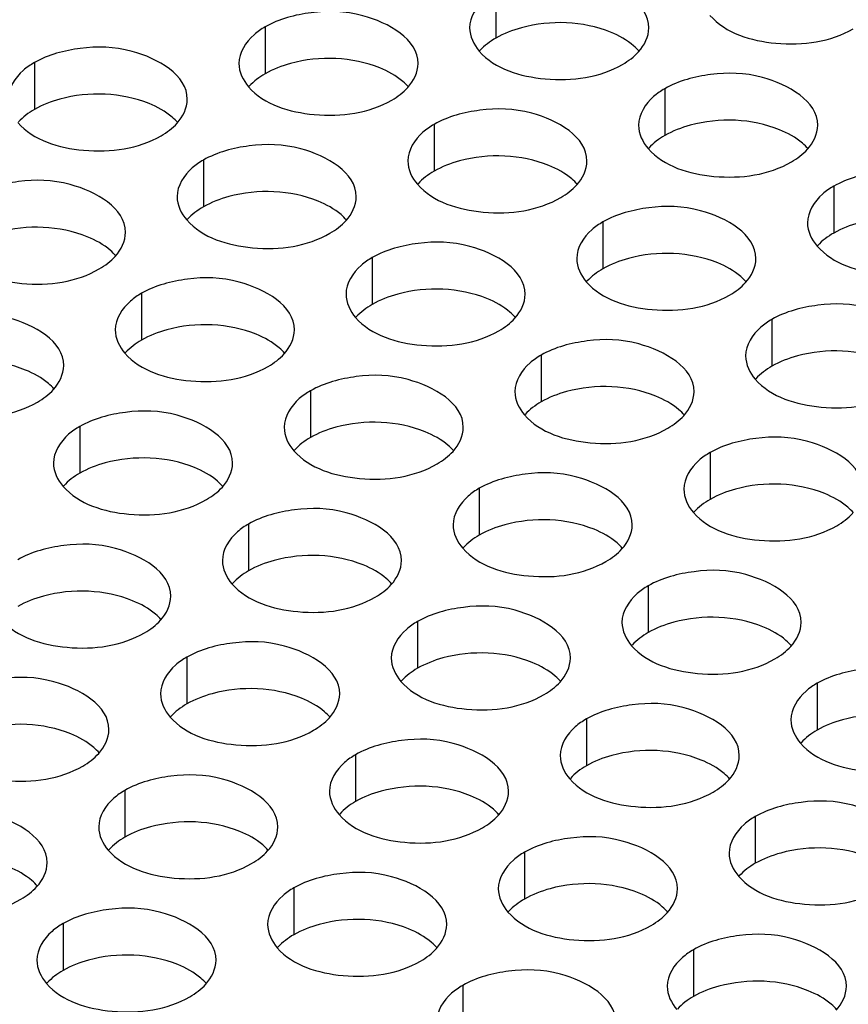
# Model space of a CAD drawing. Header units: inches. Extents: x 0 to 34, y 0 to 22.
# Tile 68 of 116: x 16.907 to 17.138, y 19.25 to 19.525. Entities that reach past the tile are written whole.
import ezdxf

# ---------------------------------------------------------------- set-up
doc = ezdxf.new("R2010")
doc.units = ezdxf.units.IN
doc.header["$LTSCALE"] = 1.87
doc.header["$MEASUREMENT"] = 0
doc.layers.add('02___PRT_ALL_AXES', color=7, linetype='CONTINUOUS')

msp = doc.modelspace()

# ---------------------------------------------------------------- linework, layer by layer
at = {"layer": '02___PRT_ALL_AXES', "color": 7, "linetype": 'CONTINUOUS'}
for p, q in [((17.03968, 19.53283), (17.03968, 19.51976)), ((16.97528, 19.52286), (16.97528, 19.5098)), ((16.91089, 19.5129), (16.91089, 19.49984)), ((17.08682, 19.50561), (17.08682, 19.49254)), ((17.02242, 19.49564), (17.02242, 19.48258)), ((16.95803, 19.48568), (16.95803, 19.47262)), ((17.13396, 19.47839), (17.13396, 19.46533)), ((17.06956, 19.46843), (17.06956, 19.45536)), ((17.00517, 19.45846), (17.00517, 19.4454)), ((16.94077, 19.4485), (16.94077, 19.43544)), ((17.1167, 19.44121), (17.1167, 19.42814)), ((17.05231, 19.43125), (17.05231, 19.41818)), ((16.98791, 19.42128), (16.98791, 19.40822)), ((16.92352, 19.41132), (16.92352, 19.39826)), ((17.09945, 19.40403), (17.09945, 19.39096)), ((17.03505, 19.39406), (17.03505, 19.381)), ((16.97066, 19.3841), (16.97066, 19.37104)), ((17.08219, 19.36685), (17.08219, 19.35378)), ((17.0178, 19.35688), (17.0178, 19.34382)), ((16.9534, 19.34692), (16.9534, 19.33386)), ((17.12933, 19.33963), (17.12933, 19.32656)), ((17.06494, 19.32967), (17.06494, 19.3166)), ((17.00054, 19.3197), (17.00054, 19.30664)), ((16.93615, 19.30974), (16.93615, 19.29668)), ((17.11208, 19.30245), (17.11208, 19.28938)), ((17.04768, 19.29248), (17.04768, 19.27942)), ((16.98329, 19.28252), (16.98329, 19.26946)), ((16.91889, 19.27256), (16.91889, 19.2595)), ((17.09483, 19.26527), (17.09483, 19.2522)), ((17.03043, 19.2553), (17.03043, 19.24224))]:
    msp.add_line(p, q, dxfattribs=at)
at = {"layer": '02___PRT_ALL_AXES', "color": 3, "linetype": 'CONTINUOUS'}
for points, knots in [([(17.08235, 19.52261), (17.08236, 19.52941), (17.06829, 19.53726), (17.05298, 19.53744), (17.04355, 19.53506), (17.03968, 19.53283)], [0, 0, 0, 0, 0.422557, 0.72235, 1, 1, 1, 1]), ([(17.03968, 19.53283), (17.03858, 19.53219), (17.03506, 19.52984), (17.03236, 19.52565), (17.03236, 19.52263)], [0, 0, 0, 0, 0.295166, 1, 1, 1, 1]), ([(17.01796, 19.51265), (17.01796, 19.51944), (17.00389, 19.5273), (16.98859, 19.52748), (16.97915, 19.5251), (16.97528, 19.52286)], [0, 0, 0, 0, 0.422557, 0.72235, 1, 1, 1, 1]), ([(17.09943, 19.52607), (17.10381, 19.52107), (17.1186, 19.51664), (17.13307, 19.51871), (17.13943, 19.52237)], [0, 0, 0, 0, 0.475188, 1, 1, 1, 1]), ([(16.97528, 19.52286), (16.97419, 19.52223), (16.97067, 19.51987), (16.96796, 19.51568), (16.96796, 19.51267)], [0, 0, 0, 0, 0.295166, 1, 1, 1, 1]), ([(16.95356, 19.50268), (16.95357, 19.50948), (16.9395, 19.51733), (16.92419, 19.51752), (16.91476, 19.51513), (16.91089, 19.5129)], [0, 0, 0, 0, 0.422557, 0.72235, 1, 1, 1, 1]), ([(17.03504, 19.51611), (17.03941, 19.51111), (17.05421, 19.50668), (17.06868, 19.50874), (17.07503, 19.51241)], [0, 0, 0, 0, 0.475188, 1, 1, 1, 1]), ([(16.91089, 19.5129), (16.90979, 19.51227), (16.90627, 19.50991), (16.90357, 19.50572), (16.90357, 19.5027)], [0, 0, 0, 0, 0.295166, 1, 1, 1, 1]), ([(17.12949, 19.49539), (17.1295, 19.50219), (17.11543, 19.51004), (17.10012, 19.51023), (17.09069, 19.50784), (17.08682, 19.50561)], [0, 0, 0, 0, 0.422557, 0.72235, 1, 1, 1, 1]), ([(16.97064, 19.50615), (16.97502, 19.50115), (16.98981, 19.49672), (17.00428, 19.49878), (17.01064, 19.50245)], [0, 0, 0, 0, 0.475188, 1, 1, 1, 1]), ([(17.08682, 19.50561), (17.08572, 19.50498), (17.0822, 19.50262), (17.0795, 19.49843), (17.0795, 19.49541)], [0, 0, 0, 0, 0.295166, 1, 1, 1, 1]), ([(17.0651, 19.48543), (17.0651, 19.49223), (17.05103, 19.50008), (17.03573, 19.50026), (17.02629, 19.49788), (17.02242, 19.49564)], [0, 0, 0, 0, 0.422557, 0.72235, 1, 1, 1, 1]), ([(16.90625, 19.49619), (16.91062, 19.49119), (16.92542, 19.48675), (16.93989, 19.48882), (16.94624, 19.49249)], [0, 0, 0, 0, 0.475188, 1, 1, 1, 1]), ([(17.02242, 19.49564), (17.02133, 19.49501), (17.01781, 19.49266), (17.0151, 19.48847), (17.0151, 19.48545)], [0, 0, 0, 0, 0.295166, 1, 1, 1, 1]), ([(17.0007, 19.47547), (17.00071, 19.48226), (16.98664, 19.49012), (16.97133, 19.4903), (16.9619, 19.48792), (16.95803, 19.48568)], [0, 0, 0, 0, 0.422557, 0.72235, 1, 1, 1, 1]), ([(17.08218, 19.48889), (17.08655, 19.48389), (17.10135, 19.47946), (17.11582, 19.48153), (17.12217, 19.48519)], [0, 0, 0, 0, 0.475188, 1, 1, 1, 1]), ([(16.95803, 19.48568), (16.95693, 19.48505), (16.95341, 19.48269), (16.95071, 19.4785), (16.95071, 19.47548)], [0, 0, 0, 0, 0.295166, 1, 1, 1, 1]), ([(17.17663, 19.46817), (17.17664, 19.47497), (17.16257, 19.48282), (17.14726, 19.48301), (17.13783, 19.48062), (17.13396, 19.47839)], [0, 0, 0, 0, 0.422557, 0.72235, 1, 1, 1, 1]), ([(16.93631, 19.4655), (16.93631, 19.4723), (16.92224, 19.48015), (16.90694, 19.48034), (16.8975, 19.47795), (16.89363, 19.47572)], [0, 0, 0, 0, 0.422557, 0.72235, 1, 1, 1, 1]), ([(17.01778, 19.47893), (17.02216, 19.47393), (17.03695, 19.4695), (17.05142, 19.47156), (17.05778, 19.47523)], [0, 0, 0, 0, 0.475188, 1, 1, 1, 1]), ([(17.13396, 19.47839), (17.13286, 19.47776), (17.12934, 19.4754), (17.12664, 19.47121), (17.12664, 19.46819)], [0, 0, 0, 0, 0.295166, 1, 1, 1, 1]), ([(17.11224, 19.45821), (17.11224, 19.46501), (17.09818, 19.47286), (17.08287, 19.47304), (17.07343, 19.47066), (17.06956, 19.46843)], [0, 0, 0, 0, 0.422557, 0.72235, 1, 1, 1, 1]), ([(16.95339, 19.46897), (16.95776, 19.46397), (16.97256, 19.45954), (16.98703, 19.4616), (16.99338, 19.46527)], [0, 0, 0, 0, 0.475188, 1, 1, 1, 1]), ([(17.06956, 19.46843), (17.06847, 19.46779), (17.06495, 19.46544), (17.06224, 19.46125), (17.06224, 19.45823)], [0, 0, 0, 0, 0.295166, 1, 1, 1, 1]), ([(17.04784, 19.44825), (17.04785, 19.45505), (17.03378, 19.4629), (17.01847, 19.46308), (17.00904, 19.4607), (17.00517, 19.45846)], [0, 0, 0, 0, 0.422557, 0.72235, 1, 1, 1, 1]), ([(17.12932, 19.46168), (17.13369, 19.45668), (17.14849, 19.45224), (17.16296, 19.45431), (17.16931, 19.45798)], [0, 0, 0, 0, 0.475188, 1, 1, 1, 1]), ([(16.88899, 19.45901), (16.89337, 19.45401), (16.90816, 19.44957), (16.92263, 19.45164), (16.92899, 19.45531)], [0, 0, 0, 0, 0.475188, 1, 1, 1, 1]), ([(17.00517, 19.45846), (17.00407, 19.45783), (17.00055, 19.45547), (16.99785, 19.45129), (16.99785, 19.44827)], [0, 0, 0, 0, 0.295166, 1, 1, 1, 1]), ([(16.98345, 19.43828), (16.98345, 19.44508), (16.96939, 19.45293), (16.95408, 19.45312), (16.94464, 19.45073), (16.94077, 19.4485)], [0, 0, 0, 0, 0.422557, 0.72235, 1, 1, 1, 1]), ([(17.06492, 19.45171), (17.0693, 19.44671), (17.08409, 19.44228), (17.09857, 19.44434), (17.10492, 19.44801)], [0, 0, 0, 0, 0.475188, 1, 1, 1, 1]), ([(16.94077, 19.4485), (16.93968, 19.44787), (16.93616, 19.44551), (16.93345, 19.44132), (16.93345, 19.4383)], [0, 0, 0, 0, 0.295166, 1, 1, 1, 1]), ([(16.91905, 19.42832), (16.91906, 19.43512), (16.90499, 19.44297), (16.88968, 19.44316), (16.88025, 19.44077), (16.87638, 19.43854)], [0, 0, 0, 0, 0.422557, 0.72235, 1, 1, 1, 1]), ([(17.15938, 19.43099), (17.15938, 19.43779), (17.14532, 19.44564), (17.13001, 19.44583), (17.12057, 19.44344), (17.1167, 19.44121)], [0, 0, 0, 0, 0.422557, 0.72235, 1, 1, 1, 1]), ([(17.00053, 19.44175), (17.0049, 19.43675), (17.0197, 19.43232), (17.03417, 19.43438), (17.04052, 19.43805)], [0, 0, 0, 0, 0.475188, 1, 1, 1, 1]), ([(17.1167, 19.44121), (17.11561, 19.44058), (17.11209, 19.43822), (17.10938, 19.43403), (17.10938, 19.43101)], [0, 0, 0, 0, 0.295166, 1, 1, 1, 1]), ([(17.09498, 19.42103), (17.09499, 19.42783), (17.08092, 19.43568), (17.06561, 19.43586), (17.05618, 19.43348), (17.05231, 19.43125)], [0, 0, 0, 0, 0.422557, 0.72235, 1, 1, 1, 1]), ([(16.93613, 19.43179), (16.94051, 19.42679), (16.9553, 19.42236), (16.96977, 19.42442), (16.97613, 19.42809)], [0, 0, 0, 0, 0.475188, 1, 1, 1, 1]), ([(17.05231, 19.43125), (17.05121, 19.43061), (17.04769, 19.42826), (17.04499, 19.42407), (17.04499, 19.42105)], [0, 0, 0, 0, 0.295166, 1, 1, 1, 1]), ([(17.03059, 19.41107), (17.03059, 19.41786), (17.01653, 19.42572), (17.00122, 19.4259), (16.99178, 19.42352), (16.98791, 19.42128)], [0, 0, 0, 0, 0.422557, 0.72235, 1, 1, 1, 1]), ([(17.11207, 19.42449), (17.11644, 19.41949), (17.13123, 19.41506), (17.14571, 19.41713), (17.15206, 19.42079)], [0, 0, 0, 0, 0.475188, 1, 1, 1, 1]), ([(16.87174, 19.42183), (16.87611, 19.41682), (16.89091, 19.41239), (16.90538, 19.41446), (16.91173, 19.41812)], [0, 0, 0, 0, 0.475188, 1, 1, 1, 1]), ([(16.98791, 19.42128), (16.98682, 19.42065), (16.9833, 19.41829), (16.98059, 19.4141), (16.98059, 19.41109)], [0, 0, 0, 0, 0.295166, 1, 1, 1, 1]), ([(16.96619, 19.4011), (16.9662, 19.4079), (16.95213, 19.41575), (16.93682, 19.41594), (16.92739, 19.41355), (16.92352, 19.41132)], [0, 0, 0, 0, 0.422557, 0.72235, 1, 1, 1, 1]), ([(17.04767, 19.41453), (17.05204, 19.40953), (17.06684, 19.4051), (17.08131, 19.40716), (17.08766, 19.41083)], [0, 0, 0, 0, 0.475188, 1, 1, 1, 1]), ([(16.92352, 19.41132), (16.92242, 19.41069), (16.9189, 19.40833), (16.9162, 19.40414), (16.9162, 19.40112)], [0, 0, 0, 0, 0.295166, 1, 1, 1, 1]), ([(17.14213, 19.39381), (17.14213, 19.40061), (17.12806, 19.40846), (17.11275, 19.40865), (17.10332, 19.40626), (17.09945, 19.40403)], [0, 0, 0, 0, 0.422557, 0.72235, 1, 1, 1, 1]), ([(16.98328, 19.40457), (16.98765, 19.39957), (17.00244, 19.39514), (17.01692, 19.3972), (17.02327, 19.40087)], [0, 0, 0, 0, 0.475188, 1, 1, 1, 1]), ([(17.09945, 19.40403), (17.09835, 19.40339), (17.09483, 19.40104), (17.09213, 19.39685), (17.09213, 19.39383)], [0, 0, 0, 0, 0.295166, 1, 1, 1, 1]), ([(17.07773, 19.38385), (17.07773, 19.39065), (17.06367, 19.3985), (17.04836, 19.39868), (17.03892, 19.3963), (17.03505, 19.39406)], [0, 0, 0, 0, 0.422557, 0.72235, 1, 1, 1, 1]), ([(16.91888, 19.39461), (16.92325, 19.38961), (16.93805, 19.38517), (16.95252, 19.38724), (16.95887, 19.39091)], [0, 0, 0, 0, 0.475188, 1, 1, 1, 1]), ([(17.03505, 19.39406), (17.03396, 19.39343), (17.03044, 19.39108), (17.02773, 19.38689), (17.02773, 19.38387)], [0, 0, 0, 0, 0.295166, 1, 1, 1, 1]), ([(17.01334, 19.37389), (17.01334, 19.38068), (16.99927, 19.38854), (16.98396, 19.38872), (16.97453, 19.38634), (16.97066, 19.3841)], [0, 0, 0, 0, 0.422557, 0.72235, 1, 1, 1, 1]), ([(17.09481, 19.38731), (17.09918, 19.38231), (17.11398, 19.37788), (17.12845, 19.37995), (17.1348, 19.38361)], [0, 0, 0, 0, 0.475188, 1, 1, 1, 1]), ([(16.97066, 19.3841), (16.96956, 19.38347), (16.96604, 19.38111), (16.96334, 19.37692), (16.96334, 19.3739)], [0, 0, 0, 0, 0.295166, 1, 1, 1, 1]), ([(16.94894, 19.36392), (16.94894, 19.37072), (16.93488, 19.37857), (16.91957, 19.37876), (16.91013, 19.37637), (16.90626, 19.37414)], [0, 0, 0, 0, 0.422557, 0.72235, 1, 1, 1, 1]), ([(17.03042, 19.37735), (17.03479, 19.37235), (17.04958, 19.36792), (17.06406, 19.36998), (17.07041, 19.37365)], [0, 0, 0, 0, 0.475188, 1, 1, 1, 1]), ([(17.12487, 19.35663), (17.12487, 19.36343), (17.11081, 19.37128), (17.0955, 19.37146), (17.08606, 19.36908), (17.08219, 19.36685)], [0, 0, 0, 0, 0.422557, 0.72235, 1, 1, 1, 1]), ([(16.96602, 19.36739), (16.97039, 19.36239), (16.98519, 19.35796), (16.99966, 19.36002), (17.00601, 19.36369)], [0, 0, 0, 0, 0.475188, 1, 1, 1, 1]), ([(17.08219, 19.36685), (17.0811, 19.36621), (17.07758, 19.36386), (17.07487, 19.35967), (17.07487, 19.35665)], [0, 0, 0, 0, 0.295166, 1, 1, 1, 1]), ([(17.06048, 19.34667), (17.06048, 19.35347), (17.04641, 19.36132), (17.0311, 19.3615), (17.02167, 19.35912), (17.0178, 19.35688)], [0, 0, 0, 0, 0.422557, 0.72235, 1, 1, 1, 1]), ([(16.90163, 19.35743), (16.906, 19.35243), (16.92079, 19.34799), (16.93527, 19.35006), (16.94162, 19.35373)], [0, 0, 0, 0, 0.475188, 1, 1, 1, 1]), ([(17.0178, 19.35688), (17.0167, 19.35625), (17.01318, 19.35389), (17.01048, 19.34971), (17.01048, 19.34669)], [0, 0, 0, 0, 0.295166, 1, 1, 1, 1]), ([(16.99608, 19.3367), (16.99608, 19.3435), (16.98202, 19.35135), (16.96671, 19.35154), (16.95727, 19.34915), (16.9534, 19.34692)], [0, 0, 0, 0, 0.422557, 0.72235, 1, 1, 1, 1]), ([(17.07756, 19.35013), (17.08193, 19.34513), (17.09672, 19.3407), (17.1112, 19.34276), (17.11755, 19.34643)], [0, 0, 0, 0, 0.475188, 1, 1, 1, 1]), ([(16.9534, 19.34692), (16.95231, 19.34629), (16.94879, 19.34393), (16.94608, 19.33974), (16.94608, 19.33672)], [0, 0, 0, 0, 0.295166, 1, 1, 1, 1]), ([(17.17201, 19.32941), (17.17201, 19.33621), (17.15795, 19.34406), (17.14264, 19.34425), (17.1332, 19.34186), (17.12933, 19.33963)], [0, 0, 0, 0, 0.422557, 0.72235, 1, 1, 1, 1]), ([(16.93169, 19.32674), (16.93169, 19.33354), (16.91762, 19.34139), (16.90231, 19.34158), (16.89288, 19.33919), (16.88901, 19.33696)], [0, 0, 0, 0, 0.422557, 0.72235, 1, 1, 1, 1]), ([(17.01316, 19.34017), (17.01753, 19.33517), (17.03233, 19.33074), (17.0468, 19.3328), (17.05315, 19.33647)], [0, 0, 0, 0, 0.475188, 1, 1, 1, 1]), ([(17.12933, 19.33963), (17.12824, 19.339), (17.12472, 19.33664), (17.12201, 19.33245), (17.12201, 19.32943)], [0, 0, 0, 0, 0.295166, 1, 1, 1, 1]), ([(17.10762, 19.31945), (17.10762, 19.32625), (17.09355, 19.3341), (17.07825, 19.33428), (17.06881, 19.3319), (17.06494, 19.32967)], [0, 0, 0, 0, 0.422557, 0.72235, 1, 1, 1, 1]), ([(16.94877, 19.33021), (16.95314, 19.32521), (16.96793, 19.32078), (16.98241, 19.32284), (16.98876, 19.32651)], [0, 0, 0, 0, 0.475188, 1, 1, 1, 1]), ([(17.06494, 19.32967), (17.06384, 19.32903), (17.06033, 19.32668), (17.05762, 19.32249), (17.05762, 19.31947)], [0, 0, 0, 0, 0.295166, 1, 1, 1, 1]), ([(17.04322, 19.30949), (17.04322, 19.31628), (17.02916, 19.32414), (17.01385, 19.32432), (17.00441, 19.32194), (17.00054, 19.3197)], [0, 0, 0, 0, 0.422557, 0.72235, 1, 1, 1, 1]), ([(17.1247, 19.32291), (17.12907, 19.31791), (17.14386, 19.31348), (17.15834, 19.31555), (17.16469, 19.31921)], [0, 0, 0, 0, 0.475188, 1, 1, 1, 1]), ([(16.88437, 19.32025), (16.88874, 19.31524), (16.90354, 19.31081), (16.91801, 19.31288), (16.92436, 19.31654)], [0, 0, 0, 0, 0.475188, 1, 1, 1, 1]), ([(17.00054, 19.3197), (16.99945, 19.31907), (16.99593, 19.31671), (16.99322, 19.31252), (16.99322, 19.30951)], [0, 0, 0, 0, 0.295166, 1, 1, 1, 1]), ([(16.97883, 19.29952), (16.97883, 19.30632), (16.96476, 19.31417), (16.94946, 19.31436), (16.94002, 19.31197), (16.93615, 19.30974)], [0, 0, 0, 0, 0.422557, 0.72235, 1, 1, 1, 1]), ([(17.0603, 19.31295), (17.06467, 19.30795), (17.07947, 19.30352), (17.09394, 19.30558), (17.10029, 19.30925)], [0, 0, 0, 0, 0.475188, 1, 1, 1, 1]), ([(16.93615, 19.30974), (16.93505, 19.30911), (16.93154, 19.30675), (16.92883, 19.30256), (16.92883, 19.29954)], [0, 0, 0, 0, 0.295166, 1, 1, 1, 1]), ([(17.15476, 19.29223), (17.15476, 19.29903), (17.14069, 19.30688), (17.12539, 19.30707), (17.11595, 19.30468), (17.11208, 19.30245)], [0, 0, 0, 0, 0.422557, 0.72235, 1, 1, 1, 1]), ([(16.91443, 19.28956), (16.91443, 19.29636), (16.90037, 19.30421), (16.88506, 19.3044), (16.87562, 19.30201), (16.87175, 19.29978)], [0, 0, 0, 0, 0.422557, 0.72235, 1, 1, 1, 1]), ([(16.99591, 19.30299), (17.00028, 19.29799), (17.01507, 19.29356), (17.02955, 19.29562), (17.0359, 19.29929)], [0, 0, 0, 0, 0.475188, 1, 1, 1, 1]), ([(17.11208, 19.30245), (17.11098, 19.30181), (17.10747, 19.29946), (17.10476, 19.29527), (17.10476, 19.29225)], [0, 0, 0, 0, 0.295166, 1, 1, 1, 1]), ([(17.09036, 19.28227), (17.09036, 19.28907), (17.0763, 19.29692), (17.06099, 19.2971), (17.05155, 19.29472), (17.04768, 19.29248)], [0, 0, 0, 0, 0.422557, 0.72235, 1, 1, 1, 1]), ([(16.93151, 19.29303), (16.93588, 19.28803), (16.95068, 19.28359), (16.96515, 19.28566), (16.9715, 19.28933)], [0, 0, 0, 0, 0.475188, 1, 1, 1, 1]), ([(17.04768, 19.29248), (17.04659, 19.29185), (17.04307, 19.2895), (17.04036, 19.28531), (17.04036, 19.28229)], [0, 0, 0, 0, 0.295166, 1, 1, 1, 1]), ([(17.02597, 19.27231), (17.02597, 19.2791), (17.0119, 19.28696), (16.9966, 19.28714), (16.98716, 19.28476), (16.98329, 19.28252)], [0, 0, 0, 0, 0.422557, 0.72235, 1, 1, 1, 1]), ([(17.10744, 19.28573), (17.11181, 19.28073), (17.12661, 19.2763), (17.14108, 19.27837), (17.14744, 19.28203)], [0, 0, 0, 0, 0.475188, 1, 1, 1, 1]), ([(16.86712, 19.28306), (16.87149, 19.27806), (16.88628, 19.27363), (16.90076, 19.2757), (16.90711, 19.27936)], [0, 0, 0, 0, 0.475188, 1, 1, 1, 1]), ([(16.98329, 19.28252), (16.98219, 19.28189), (16.97868, 19.27953), (16.97597, 19.27534), (16.97597, 19.27232)], [0, 0, 0, 0, 0.295166, 1, 1, 1, 1]), ([(16.96157, 19.26234), (16.96157, 19.26914), (16.94751, 19.27699), (16.9322, 19.27718), (16.92276, 19.27479), (16.91889, 19.27256)], [0, 0, 0, 0, 0.422557, 0.72235, 1, 1, 1, 1]), ([(17.04305, 19.27577), (17.04742, 19.27077), (17.06221, 19.26634), (17.07669, 19.2684), (17.08304, 19.27207)], [0, 0, 0, 0, 0.475188, 1, 1, 1, 1]), ([(16.91889, 19.27256), (16.9178, 19.27193), (16.91428, 19.26957), (16.91157, 19.26538), (16.91157, 19.26236)], [0, 0, 0, 0, 0.295166, 1, 1, 1, 1]), ([(17.1375, 19.25505), (17.1375, 19.26185), (17.12344, 19.2697), (17.10813, 19.26988), (17.09869, 19.2675), (17.09483, 19.26527)], [0, 0, 0, 0, 0.422557, 0.72235, 1, 1, 1, 1]), ([(16.97865, 19.26581), (16.98302, 19.26081), (16.99782, 19.25638), (17.01229, 19.25844), (17.01865, 19.26211)], [0, 0, 0, 0, 0.475188, 1, 1, 1, 1]), ([(17.09483, 19.26527), (17.09373, 19.26463), (17.09021, 19.26228), (17.08751, 19.25809), (17.0875, 19.25507)], [0, 0, 0, 0, 0.295166, 1, 1, 1, 1]), ([(17.07311, 19.24509), (17.07311, 19.25189), (17.05904, 19.25974), (17.04374, 19.25992), (17.0343, 19.25754), (17.03043, 19.2553)], [0, 0, 0, 0, 0.422557, 0.72235, 1, 1, 1, 1]), ([(16.91426, 19.25585), (16.91863, 19.25085), (16.93342, 19.24641), (16.9479, 19.24848), (16.95425, 19.25215)], [0, 0, 0, 0, 0.475188, 1, 1, 1, 1]), ([(17.03043, 19.2553), (17.02934, 19.25467), (17.02582, 19.25231), (17.02311, 19.24813), (17.02311, 19.24511)], [0, 0, 0, 0, 0.295166, 1, 1, 1, 1])]:
    msp.add_open_spline(points, degree=3, knots=knots, dxfattribs=at)
at = {"layer": '02___PRT_ALL_AXES', "color": 7, "linetype": 'CONTINUOUS'}
for points, knots in [([(17.07169, 19.52138), (17.06399, 19.5245), (17.0521, 19.52495), (17.04189, 19.52104), (17.03968, 19.51976)], [0, 0, 0, 0, 0.764737, 1, 1, 1, 1]), ([(17.07967, 19.51606), (17.07919, 19.51661), (17.07689, 19.51886), (17.074, 19.52045), (17.07169, 19.52138)], [0, 0, 0, 0, 0.226307, 1, 1, 1, 1]), ([(17.0073, 19.51142), (16.99959, 19.51453), (16.98771, 19.51498), (16.9775, 19.51108), (16.97528, 19.5098)], [0, 0, 0, 0, 0.764737, 1, 1, 1, 1]), ([(17.01527, 19.5061), (17.0148, 19.50665), (17.01249, 19.5089), (17.0096, 19.51049), (17.0073, 19.51142)], [0, 0, 0, 0, 0.226307, 1, 1, 1, 1]), ([(16.9429, 19.50145), (16.9352, 19.50457), (16.92331, 19.50502), (16.9131, 19.50112), (16.91089, 19.49984)], [0, 0, 0, 0, 0.764737, 1, 1, 1, 1]), ([(16.95088, 19.49614), (16.9504, 19.49668), (16.9481, 19.49894), (16.94521, 19.50052), (16.9429, 19.50145)], [0, 0, 0, 0, 0.226307, 1, 1, 1, 1]), ([(17.11883, 19.49416), (17.11113, 19.49728), (17.09924, 19.49773), (17.08903, 19.49382), (17.08682, 19.49254)], [0, 0, 0, 0, 0.764737, 1, 1, 1, 1]), ([(17.12681, 19.48884), (17.12633, 19.48939), (17.12403, 19.49164), (17.12114, 19.49323), (17.11883, 19.49416)], [0, 0, 0, 0, 0.226307, 1, 1, 1, 1]), ([(17.05444, 19.4842), (17.04673, 19.48731), (17.03485, 19.48777), (17.02464, 19.48386), (17.02242, 19.48258)], [0, 0, 0, 0, 0.764737, 1, 1, 1, 1]), ([(17.06242, 19.47888), (17.06194, 19.47943), (17.05963, 19.48168), (17.05674, 19.48327), (17.05444, 19.4842)], [0, 0, 0, 0, 0.226307, 1, 1, 1, 1]), ([(16.99004, 19.47424), (16.98234, 19.47735), (16.97045, 19.4778), (16.96024, 19.4739), (16.95803, 19.47262)], [0, 0, 0, 0, 0.764737, 1, 1, 1, 1]), ([(16.99802, 19.46892), (16.99754, 19.46947), (16.99524, 19.47172), (16.99235, 19.4733), (16.99004, 19.47424)], [0, 0, 0, 0, 0.226307, 1, 1, 1, 1]), ([(17.16597, 19.46694), (17.15827, 19.47006), (17.14638, 19.47051), (17.13617, 19.4666), (17.13396, 19.46533)], [0, 0, 0, 0, 0.764737, 1, 1, 1, 1]), ([(16.92565, 19.46427), (16.91794, 19.46739), (16.90606, 19.46784), (16.89585, 19.46393), (16.89363, 19.46266)], [0, 0, 0, 0, 0.764737, 1, 1, 1, 1]), ([(16.93363, 19.45896), (16.93315, 19.4595), (16.93084, 19.46176), (16.92795, 19.46334), (16.92565, 19.46427)], [0, 0, 0, 0, 0.226307, 1, 1, 1, 1]), ([(17.10158, 19.45698), (17.09387, 19.4601), (17.08199, 19.46055), (17.07178, 19.45664), (17.06956, 19.45536)], [0, 0, 0, 0, 0.764737, 1, 1, 1, 1]), ([(17.10956, 19.45166), (17.10908, 19.45221), (17.10677, 19.45446), (17.10388, 19.45605), (17.10158, 19.45698)], [0, 0, 0, 0, 0.226307, 1, 1, 1, 1]), ([(17.03718, 19.44702), (17.02948, 19.45013), (17.01759, 19.45059), (17.00738, 19.44668), (17.00517, 19.4454)], [0, 0, 0, 0, 0.764737, 1, 1, 1, 1]), ([(17.04516, 19.4417), (17.04468, 19.44225), (17.04238, 19.4445), (17.03949, 19.44609), (17.03718, 19.44702)], [0, 0, 0, 0, 0.226307, 1, 1, 1, 1]), ([(16.97279, 19.43706), (16.96508, 19.44017), (16.9532, 19.44062), (16.94299, 19.43672), (16.94077, 19.43544)], [0, 0, 0, 0, 0.764737, 1, 1, 1, 1]), ([(16.98077, 19.43174), (16.98029, 19.43228), (16.97798, 19.43454), (16.97509, 19.43612), (16.97279, 19.43706)], [0, 0, 0, 0, 0.226307, 1, 1, 1, 1]), ([(17.14872, 19.42976), (17.14101, 19.43288), (17.12913, 19.43333), (17.11892, 19.42942), (17.1167, 19.42814)], [0, 0, 0, 0, 0.764737, 1, 1, 1, 1]), ([(16.90839, 19.42709), (16.90069, 19.43021), (16.8888, 19.43066), (16.87859, 19.42675), (16.87638, 19.42548)], [0, 0, 0, 0, 0.764737, 1, 1, 1, 1]), ([(16.91637, 19.42177), (16.91589, 19.42232), (16.91359, 19.42457), (16.9107, 19.42616), (16.90839, 19.42709)], [0, 0, 0, 0, 0.226307, 1, 1, 1, 1]), ([(17.08433, 19.4198), (17.07662, 19.42292), (17.06474, 19.42337), (17.05452, 19.41946), (17.05231, 19.41818)], [0, 0, 0, 0, 0.764737, 1, 1, 1, 1]), ([(17.0923, 19.41448), (17.09182, 19.41503), (17.08952, 19.41728), (17.08663, 19.41887), (17.08433, 19.4198)], [0, 0, 0, 0, 0.226307, 1, 1, 1, 1]), ([(17.01993, 19.40984), (17.01222, 19.41295), (17.00034, 19.4134), (16.99013, 19.4095), (16.98791, 19.40822)], [0, 0, 0, 0, 0.764737, 1, 1, 1, 1]), ([(17.02791, 19.40452), (17.02743, 19.40507), (17.02512, 19.40732), (17.02223, 19.40891), (17.01993, 19.40984)], [0, 0, 0, 0, 0.226307, 1, 1, 1, 1]), ([(16.95554, 19.39987), (16.94783, 19.40299), (16.93594, 19.40344), (16.92573, 19.39954), (16.92352, 19.39826)], [0, 0, 0, 0, 0.764737, 1, 1, 1, 1]), ([(16.96351, 19.39456), (16.96303, 19.3951), (16.96073, 19.39736), (16.95784, 19.39894), (16.95554, 19.39987)], [0, 0, 0, 0, 0.226307, 1, 1, 1, 1]), ([(17.13147, 19.39258), (17.12376, 19.3957), (17.11188, 19.39615), (17.10166, 19.39224), (17.09945, 19.39096)], [0, 0, 0, 0, 0.764737, 1, 1, 1, 1]), ([(17.13944, 19.38726), (17.13896, 19.38781), (17.13666, 19.39006), (17.13377, 19.39165), (17.13147, 19.39258)], [0, 0, 0, 0, 0.226307, 1, 1, 1, 1]), ([(17.06707, 19.38262), (17.05936, 19.38573), (17.04748, 19.38619), (17.03727, 19.38228), (17.03505, 19.381)], [0, 0, 0, 0, 0.764737, 1, 1, 1, 1]), ([(17.07505, 19.3773), (17.07457, 19.37785), (17.07226, 19.3801), (17.06937, 19.38169), (17.06707, 19.38262)], [0, 0, 0, 0, 0.226307, 1, 1, 1, 1]), ([(17.00268, 19.37266), (16.99497, 19.37577), (16.98309, 19.37622), (16.97287, 19.37232), (16.97066, 19.37104)], [0, 0, 0, 0, 0.764737, 1, 1, 1, 1]), ([(17.01065, 19.36734), (17.01017, 19.36789), (17.00787, 19.37014), (17.00498, 19.37172), (17.00268, 19.37266)], [0, 0, 0, 0, 0.226307, 1, 1, 1, 1]), ([(16.93828, 19.36269), (16.93057, 19.36581), (16.91869, 19.36626), (16.90848, 19.36235), (16.90626, 19.36108)], [0, 0, 0, 0, 0.764737, 1, 1, 1, 1]), ([(16.94626, 19.35738), (16.94578, 19.35792), (16.94347, 19.36018), (16.94058, 19.36176), (16.93828, 19.36269)], [0, 0, 0, 0, 0.226307, 1, 1, 1, 1]), ([(17.11421, 19.3554), (17.1065, 19.35852), (17.09462, 19.35897), (17.08441, 19.35506), (17.08219, 19.35378)], [0, 0, 0, 0, 0.764737, 1, 1, 1, 1]), ([(17.12219, 19.35008), (17.12171, 19.35063), (17.1194, 19.35288), (17.11652, 19.35447), (17.11421, 19.3554)], [0, 0, 0, 0, 0.226307, 1, 1, 1, 1]), ([(17.04982, 19.34544), (17.04211, 19.34855), (17.03023, 19.34901), (17.02001, 19.3451), (17.0178, 19.34382)], [0, 0, 0, 0, 0.764737, 1, 1, 1, 1]), ([(17.05779, 19.34012), (17.05731, 19.34067), (17.05501, 19.34292), (17.05212, 19.34451), (17.04982, 19.34544)], [0, 0, 0, 0, 0.226307, 1, 1, 1, 1]), ([(16.98542, 19.33547), (16.97771, 19.33859), (16.96583, 19.33904), (16.95562, 19.33514), (16.9534, 19.33386)], [0, 0, 0, 0, 0.764737, 1, 1, 1, 1]), ([(16.9934, 19.33016), (16.99292, 19.3307), (16.99061, 19.33296), (16.98773, 19.33454), (16.98542, 19.33547)], [0, 0, 0, 0, 0.226307, 1, 1, 1, 1]), ([(17.16135, 19.32818), (17.15365, 19.3313), (17.14176, 19.33175), (17.13155, 19.32784), (17.12933, 19.32656)], [0, 0, 0, 0, 0.764737, 1, 1, 1, 1]), ([(16.92103, 19.32551), (16.91332, 19.32863), (16.90144, 19.32908), (16.89122, 19.32517), (16.88901, 19.32389)], [0, 0, 0, 0, 0.764737, 1, 1, 1, 1]), ([(16.929, 19.32019), (16.92852, 19.32074), (16.92622, 19.32299), (16.92333, 19.32458), (16.92103, 19.32551)], [0, 0, 0, 0, 0.226307, 1, 1, 1, 1]), ([(17.09696, 19.31822), (17.08925, 19.32133), (17.07737, 19.32179), (17.06715, 19.31788), (17.06494, 19.3166)], [0, 0, 0, 0, 0.764737, 1, 1, 1, 1]), ([(17.10493, 19.3129), (17.10445, 19.31345), (17.10215, 19.3157), (17.09926, 19.31729), (17.09696, 19.31822)], [0, 0, 0, 0, 0.226307, 1, 1, 1, 1]), ([(17.03256, 19.30826), (17.02486, 19.31137), (17.01297, 19.31182), (17.00276, 19.30792), (17.00054, 19.30664)], [0, 0, 0, 0, 0.764737, 1, 1, 1, 1]), ([(17.04054, 19.30294), (17.04006, 19.30349), (17.03775, 19.30574), (17.03487, 19.30732), (17.03256, 19.30826)], [0, 0, 0, 0, 0.226307, 1, 1, 1, 1]), ([(16.96817, 19.29829), (16.96046, 19.30141), (16.94858, 19.30186), (16.93836, 19.29796), (16.93615, 19.29668)], [0, 0, 0, 0, 0.764737, 1, 1, 1, 1]), ([(16.97614, 19.29298), (16.97566, 19.29352), (16.97336, 19.29578), (16.97047, 19.29736), (16.96817, 19.29829)], [0, 0, 0, 0, 0.226307, 1, 1, 1, 1]), ([(17.1441, 19.291), (17.13639, 19.29412), (17.12451, 19.29457), (17.11429, 19.29066), (17.11208, 19.28938)], [0, 0, 0, 0, 0.764737, 1, 1, 1, 1]), ([(16.91175, 19.28301), (16.91127, 19.28356), (16.90896, 19.28581), (16.90608, 19.2874), (16.90377, 19.28833)], [0, 0, 0, 0, 0.226307, 1, 1, 1, 1]), ([(17.0797, 19.28104), (17.072, 19.28415), (17.06011, 19.28461), (17.0499, 19.2807), (17.04768, 19.27942)], [0, 0, 0, 0, 0.764737, 1, 1, 1, 1]), ([(17.08768, 19.27572), (17.0872, 19.27627), (17.08489, 19.27852), (17.08201, 19.28011), (17.0797, 19.28104)], [0, 0, 0, 0, 0.226307, 1, 1, 1, 1]), ([(17.01531, 19.27108), (17.0076, 19.27419), (16.99572, 19.27464), (16.9855, 19.27074), (16.98329, 19.26946)], [0, 0, 0, 0, 0.764737, 1, 1, 1, 1]), ([(17.02328, 19.26576), (17.0228, 19.26631), (17.0205, 19.26856), (17.01761, 19.27014), (17.01531, 19.27108)], [0, 0, 0, 0, 0.226307, 1, 1, 1, 1]), ([(16.95091, 19.26111), (16.94321, 19.26423), (16.93132, 19.26468), (16.92111, 19.26077), (16.91889, 19.2595)], [0, 0, 0, 0, 0.764737, 1, 1, 1, 1]), ([(16.95889, 19.2558), (16.95841, 19.25634), (16.9561, 19.2586), (16.95322, 19.26018), (16.95091, 19.26111)], [0, 0, 0, 0, 0.226307, 1, 1, 1, 1]), ([(17.12684, 19.25382), (17.11914, 19.25694), (17.10725, 19.25739), (17.09704, 19.25348), (17.09483, 19.2522)], [0, 0, 0, 0, 0.764737, 1, 1, 1, 1]), ([(17.13482, 19.2485), (17.13434, 19.24905), (17.13204, 19.2513), (17.12915, 19.25289), (17.12684, 19.25382)], [0, 0, 0, 0, 0.226307, 1, 1, 1, 1])]:
    msp.add_open_spline(points, degree=3, knots=knots, dxfattribs=at)
at = {"layer": '02___PRT_ALL_AXES', "color": 3, "linetype": 'CONTINUOUS'}
for points in [[(17.03236, 19.52263), (17.03235, 19.52028), (17.03349, 19.51788), (17.03504, 19.51611)], [(17.0795, 19.51592), (17.08113, 19.51771), (17.08235, 19.52018), (17.08235, 19.52261)], [(17.07503, 19.51241), (17.07667, 19.51336), (17.07822, 19.51452), (17.0795, 19.51592)], [(16.96796, 19.51267), (16.96796, 19.51032), (16.9691, 19.50792), (16.97064, 19.50615)], [(17.0151, 19.50596), (17.01673, 19.50775), (17.01796, 19.51022), (17.01796, 19.51265)], [(17.01064, 19.50245), (17.01228, 19.5034), (17.01383, 19.50456), (17.0151, 19.50596)], [(16.95071, 19.49599), (16.95234, 19.49779), (16.95356, 19.50026), (16.95356, 19.50268)], [(16.94624, 19.49249), (16.94788, 19.49343), (16.94943, 19.49459), (16.95071, 19.49599)], [(17.0795, 19.49541), (17.07949, 19.49306), (17.08063, 19.49066), (17.08218, 19.48889)], [(17.12664, 19.4887), (17.12827, 19.49049), (17.12949, 19.49297), (17.12949, 19.49539)], [(17.12217, 19.48519), (17.12381, 19.48614), (17.12536, 19.4873), (17.12664, 19.4887)], [(17.0151, 19.48545), (17.0151, 19.4831), (17.01624, 19.4807), (17.01778, 19.47893)], [(17.06224, 19.47874), (17.06387, 19.48053), (17.0651, 19.483), (17.0651, 19.48543)], [(17.05778, 19.47523), (17.05942, 19.47618), (17.06097, 19.47734), (17.06224, 19.47874)], [(16.95071, 19.47548), (16.9507, 19.47314), (16.95184, 19.47074), (16.95339, 19.46897)], [(16.99785, 19.46878), (16.99948, 19.47057), (17.0007, 19.47304), (17.0007, 19.47547)], [(16.99338, 19.46527), (16.99502, 19.46621), (16.99657, 19.46738), (16.99785, 19.46878)], [(17.12664, 19.46819), (17.12664, 19.46584), (17.12777, 19.46344), (17.12932, 19.46168)], [(16.93345, 19.45881), (16.93508, 19.46061), (16.93631, 19.46308), (16.93631, 19.4655)], [(16.92899, 19.45531), (16.93063, 19.45625), (16.93218, 19.45741), (16.93345, 19.45881)], [(17.06224, 19.45823), (17.06224, 19.45588), (17.06338, 19.45348), (17.06492, 19.45171)], [(17.10938, 19.45152), (17.11101, 19.45331), (17.11224, 19.45579), (17.11224, 19.45821)], [(17.10492, 19.44801), (17.10656, 19.44896), (17.10811, 19.45012), (17.10938, 19.45152)], [(16.99785, 19.44827), (16.99785, 19.44592), (16.99898, 19.44352), (17.00053, 19.44175)], [(17.04499, 19.44156), (17.04662, 19.44335), (17.04784, 19.44582), (17.04784, 19.44825)], [(17.04052, 19.43805), (17.04216, 19.439), (17.04372, 19.44016), (17.04499, 19.44156)], [(16.93345, 19.4383), (16.93345, 19.43596), (16.93459, 19.43356), (16.93613, 19.43179)], [(16.98059, 19.43159), (16.98222, 19.43339), (16.98345, 19.43586), (16.98345, 19.43828)], [(16.97613, 19.42809), (16.97777, 19.42903), (16.97932, 19.43019), (16.98059, 19.43159)], [(17.10938, 19.43101), (17.10938, 19.42866), (17.11052, 19.42626), (17.11207, 19.42449)], [(16.9162, 19.42163), (16.91783, 19.42343), (16.91905, 19.4259), (16.91905, 19.42832)], [(16.91173, 19.41812), (16.91337, 19.41907), (16.91493, 19.42023), (16.9162, 19.42163)], [(17.04499, 19.42105), (17.04499, 19.4187), (17.04612, 19.4163), (17.04767, 19.41453)], [(17.09213, 19.41434), (17.09376, 19.41613), (17.09498, 19.4186), (17.09498, 19.42103)], [(17.08766, 19.41083), (17.0893, 19.41178), (17.09086, 19.41294), (17.09213, 19.41434)], [(16.98059, 19.41109), (16.98059, 19.40874), (16.98173, 19.40634), (16.98328, 19.40457)], [(17.02773, 19.40438), (17.02937, 19.40617), (17.03059, 19.40864), (17.03059, 19.41107)], [(17.02327, 19.40087), (17.02491, 19.40182), (17.02646, 19.40298), (17.02773, 19.40438)], [(16.9162, 19.40112), (16.9162, 19.39877), (16.91733, 19.39638), (16.91888, 19.39461)], [(16.96334, 19.39441), (16.96497, 19.39621), (16.96619, 19.39868), (16.96619, 19.4011)], [(16.95887, 19.39091), (16.96051, 19.39185), (16.96207, 19.39301), (16.96334, 19.39441)], [(17.09213, 19.39383), (17.09213, 19.39148), (17.09326, 19.38908), (17.09481, 19.38731)], [(17.1348, 19.38361), (17.13644, 19.38456), (17.138, 19.38572), (17.13927, 19.38712)], [(17.02773, 19.38387), (17.02773, 19.38152), (17.02887, 19.37912), (17.03042, 19.37735)], [(17.07487, 19.37716), (17.07651, 19.37895), (17.07773, 19.38142), (17.07773, 19.38385)], [(17.07041, 19.37365), (17.07205, 19.3746), (17.0736, 19.37576), (17.07487, 19.37716)], [(16.96334, 19.3739), (16.96334, 19.37156), (16.96447, 19.36916), (16.96602, 19.36739)], [(17.01048, 19.3672), (17.01211, 19.36899), (17.01333, 19.37146), (17.01334, 19.37389)], [(17.00601, 19.36369), (17.00765, 19.36463), (17.00921, 19.3658), (17.01048, 19.3672)], [(16.94608, 19.35723), (16.94772, 19.35903), (16.94894, 19.3615), (16.94894, 19.36392)], [(16.94162, 19.35373), (16.94326, 19.35467), (16.94481, 19.35583), (16.94608, 19.35723)], [(17.07487, 19.35665), (17.07487, 19.3543), (17.07601, 19.3519), (17.07756, 19.35013)], [(17.12201, 19.34994), (17.12365, 19.35173), (17.12487, 19.35421), (17.12487, 19.35663)], [(17.11755, 19.34643), (17.11919, 19.34738), (17.12074, 19.34854), (17.12201, 19.34994)], [(17.01048, 19.34669), (17.01048, 19.34434), (17.01162, 19.34194), (17.01316, 19.34017)], [(17.05762, 19.33998), (17.05925, 19.34177), (17.06047, 19.34424), (17.06048, 19.34667)], [(17.05315, 19.33647), (17.05479, 19.33742), (17.05635, 19.33858), (17.05762, 19.33998)], [(16.94608, 19.33672), (16.94608, 19.33437), (16.94722, 19.33198), (16.94877, 19.33021)], [(16.99322, 19.33001), (16.99486, 19.33181), (16.99608, 19.33428), (16.99608, 19.3367)], [(16.98876, 19.32651), (16.9904, 19.32745), (16.99195, 19.32861), (16.99322, 19.33001)], [(17.12201, 19.32943), (17.12201, 19.32708), (17.12315, 19.32468), (17.1247, 19.32291)], [(16.92883, 19.32005), (16.93046, 19.32185), (16.93168, 19.32432), (16.93169, 19.32674)], [(16.92436, 19.31654), (16.926, 19.31749), (16.92756, 19.31865), (16.92883, 19.32005)], [(17.05762, 19.31947), (17.05762, 19.31712), (17.05876, 19.31472), (17.0603, 19.31295)], [(17.10476, 19.31276), (17.10639, 19.31455), (17.10762, 19.31702), (17.10762, 19.31945)], [(17.10029, 19.30925), (17.10193, 19.3102), (17.10349, 19.31136), (17.10476, 19.31276)], [(16.99322, 19.30951), (16.99322, 19.30716), (16.99436, 19.30476), (16.99591, 19.30299)], [(17.04037, 19.3028), (17.042, 19.30459), (17.04322, 19.30706), (17.04322, 19.30949)], [(17.0359, 19.29929), (17.03754, 19.30024), (17.03909, 19.3014), (17.04037, 19.3028)], [(16.92883, 19.29954), (16.92883, 19.29719), (16.92997, 19.2948), (16.93151, 19.29303)], [(16.97597, 19.29283), (16.9776, 19.29463), (16.97883, 19.2971), (16.97883, 19.29952)], [(16.9715, 19.28933), (16.97314, 19.29027), (16.9747, 19.29143), (16.97597, 19.29283)], [(17.10476, 19.29225), (17.10476, 19.2899), (17.1059, 19.2875), (17.10744, 19.28573)], [(16.91158, 19.28287), (16.91321, 19.28466), (16.91443, 19.28714), (16.91443, 19.28956)], [(16.90711, 19.27936), (16.90875, 19.28031), (16.9103, 19.28147), (16.91158, 19.28287)], [(17.04036, 19.28229), (17.04036, 19.27994), (17.0415, 19.27754), (17.04305, 19.27577)], [(17.08751, 19.27558), (17.08914, 19.27737), (17.09036, 19.27984), (17.09036, 19.28227)], [(17.08304, 19.27207), (17.08468, 19.27302), (17.08623, 19.27418), (17.08751, 19.27558)], [(16.97597, 19.27232), (16.97597, 19.26998), (16.97711, 19.26758), (16.97865, 19.26581)], [(17.02311, 19.26562), (17.02474, 19.26741), (17.02597, 19.26988), (17.02597, 19.27231)], [(17.01865, 19.26211), (17.02028, 19.26305), (17.02184, 19.26421), (17.02311, 19.26562)], [(16.91157, 19.26236), (16.91157, 19.26001), (16.91271, 19.25761), (16.91426, 19.25585)], [(16.95872, 19.25565), (16.96035, 19.25745), (16.96157, 19.25992), (16.96157, 19.26234)], [(16.95425, 19.25215), (16.95589, 19.25309), (16.95744, 19.25425), (16.95872, 19.25565)], [(17.0875, 19.25507), (17.0875, 19.25272), (17.08864, 19.25032), (17.09019, 19.24855)], [(17.13465, 19.24836), (17.13628, 19.25015), (17.1375, 19.25262), (17.1375, 19.25505)]]:
    msp.add_open_spline(points, degree=3, dxfattribs=at)
at = {"layer": '02___PRT_ALL_AXES', "color": 7, "linetype": 'CONTINUOUS'}
for points in [[(17.03968, 19.51976), (17.03804, 19.51882), (17.03648, 19.51766), (17.03521, 19.51625)], [(16.97528, 19.5098), (16.97364, 19.50885), (16.97209, 19.50769), (16.97082, 19.50629)], [(16.91089, 19.49984), (16.90925, 19.49889), (16.90769, 19.49773), (16.90642, 19.49633)], [(17.08682, 19.49254), (17.08518, 19.4916), (17.08363, 19.49044), (17.08235, 19.48904)], [(17.02242, 19.48258), (17.02078, 19.48163), (17.01923, 19.48047), (17.01796, 19.47907)], [(16.95803, 19.47262), (16.95639, 19.47167), (16.95484, 19.47051), (16.95356, 19.46911)], [(17.13396, 19.46533), (17.13232, 19.46438), (17.13077, 19.46322), (17.12949, 19.46182)], [(17.06956, 19.45536), (17.06792, 19.45442), (17.06637, 19.45326), (17.0651, 19.45186)], [(17.00517, 19.4454), (17.00353, 19.44445), (17.00198, 19.44329), (17.0007, 19.44189)], [(16.94077, 19.43544), (16.93913, 19.43449), (16.93758, 19.43333), (16.93631, 19.43193)], [(17.1167, 19.42814), (17.11506, 19.4272), (17.11351, 19.42604), (17.11224, 19.42464)], [(17.05231, 19.41818), (17.05067, 19.41724), (17.04912, 19.41608), (17.04784, 19.41467)], [(16.98791, 19.40822), (16.98627, 19.40727), (16.98472, 19.40611), (16.98345, 19.40471)], [(16.92352, 19.39826), (16.92188, 19.39731), (16.92033, 19.39615), (16.91905, 19.39475)], [(17.09945, 19.39096), (17.09781, 19.39002), (17.09626, 19.38886), (17.09498, 19.38746)], [(17.03505, 19.381), (17.03341, 19.38005), (17.03186, 19.37889), (17.03059, 19.37749)], [(16.97066, 19.37104), (16.96902, 19.37009), (16.96747, 19.36893), (16.96619, 19.36753)], [(17.08219, 19.35378), (17.08055, 19.35284), (17.079, 19.35168), (17.07773, 19.35028)], [(17.0178, 19.34382), (17.01616, 19.34287), (17.01461, 19.34171), (17.01333, 19.34031)], [(16.9534, 19.33386), (16.95176, 19.33291), (16.95021, 19.33175), (16.94894, 19.33035)], [(17.12933, 19.32656), (17.1277, 19.32562), (17.12614, 19.32446), (17.12487, 19.32306)], [(17.06494, 19.3166), (17.0633, 19.31566), (17.06175, 19.3145), (17.06047, 19.31309)], [(17.00054, 19.30664), (16.99891, 19.30569), (16.99735, 19.30453), (16.99608, 19.30313)], [(16.93615, 19.29668), (16.93451, 19.29573), (16.93296, 19.29457), (16.93168, 19.29317)], [(17.11208, 19.28938), (17.11044, 19.28844), (17.10889, 19.28728), (17.10761, 19.28588)], [(17.04768, 19.27942), (17.04605, 19.27847), (17.04449, 19.27731), (17.04322, 19.27591)], [(16.98329, 19.26946), (16.98165, 19.26851), (16.9801, 19.26735), (16.97882, 19.26595)], [(16.91889, 19.2595), (16.91726, 19.25855), (16.9157, 19.25739), (16.91443, 19.25599)], [(17.09483, 19.2522), (17.09319, 19.25126), (17.09163, 19.2501), (17.09036, 19.2487)]]:
    msp.add_open_spline(points, degree=3, dxfattribs=at)

doc.saveas('drawing.dxf')
